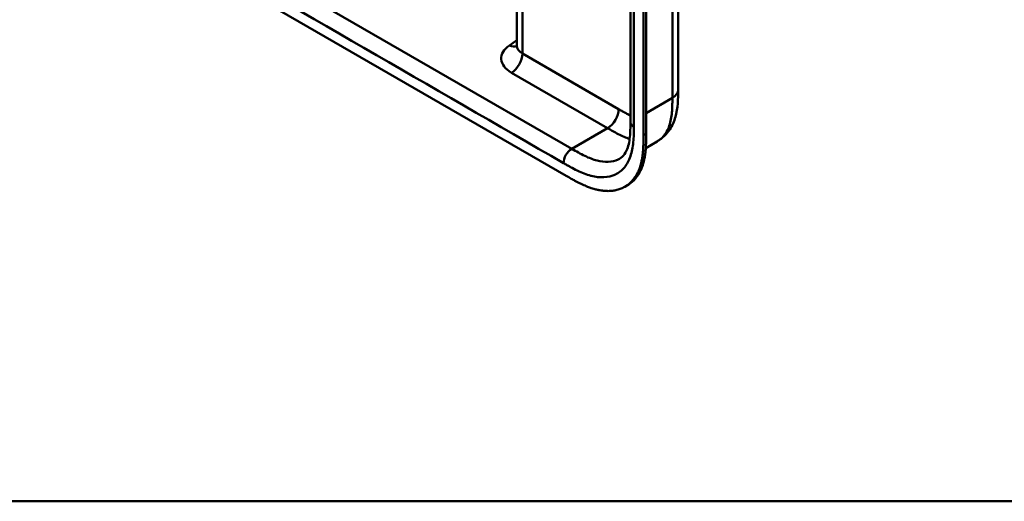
# Model space of a CAD drawing. Header units: millimetres. Extents: x 20 to 833, y 20 to 574.
# Tile 1 of 26: x 173 to 274, y 20 to 69. Entities that reach past the tile are written whole.
import ezdxf

# ---------------------------------------------------------------- set-up
doc = ezdxf.new("R2010")
doc.units = ezdxf.units.MM
doc.header["$LTSCALE"] = 2
for name, color, linetype, lineweight in [('Sichtbare Kanten(DIN)', 7, 'Continuous', 50), ('Sichtbare tangentiale Kanten(DIN)', 7, 'Continuous', 50), ('Skizziergeometrie(DIN)', 7, 'Continuous', 50)]:
    doc.layers.add(name, color=color, linetype=linetype, lineweight=lineweight)

# ---------------------------------------------------------------- blocks, each defined once
blk = doc.blocks.new('Ränder Standardrahmen')
at = {"layer": 'Skizziergeometrie(DIN)', "flags": 128}
blk.add_lwpolyline([(10, 10), (10, 287), (410, 287), (410, 10), (10, 10)], dxfattribs=at)

msp = doc.modelspace()

# ---------------------------------------------------------------- linework, layer by layer
at = {"layer": 'Sichtbare Kanten(DIN)'}
for p, q in [((235.3351, 58.9826), (235.3351, 120.8506)), ((236.6765, 57.5946), (236.6765, 120.1157)), ((236.9509, 120.2741), (236.9509, 57.753)), ((223.6666, 66.7979), (223.6666, 91.4765)), ((184.0788, 79.2141), (228.746, 53.4255)), ((240.2322, 62.2485), (240.2322, 62.2485)), ((235.3351, 58.9826), (235.3351, 58.9826)), ((236.9163, 56.2852), (238.0978, 56.9673)), ((234.7673, 52.307), (235.0417, 52.4654))]:
    msp.add_line(p, q, dxfattribs=at)
for points, knots in [([(240.2322, 124.1166), (240.2322, 113.23), (240.2322, 102.3433), (240.2322, 81.7207), (240.2322, 71.9846), (240.2322, 62.2485)], [0, 0, 0, 0, 10, 10, 18.94314023, 18.94314023, 18.94314023, 18.94314023]), ([(223.6375, 66.6557), (223.6375, 66.6557), (223.6381, 66.6566), (223.6438, 66.6676), (223.6583, 66.7034), (223.6656, 66.765), (223.6666, 66.7813), (223.6666, 66.7979)], [0.242887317, 0.242887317, 0.242887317, 0.242887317, 0.272165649, 0.272165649, 0.432502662, 0.432502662, 0.484869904, 0.484869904, 0.484869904, 0.484869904]), ([(240.2322, 62.2485), (240.2322, 61.3449), (240.2181, 60.3687), (239.8334, 59.0199), (239.6435, 58.5826), (239.0611, 57.6959), (238.6134, 57.265), (238.0977, 56.9673)], [0, 0, 0, 0, 0.83156024, 0.83156024, 1.24978864, 1.24978864, 1.7828689, 1.7828689, 1.7828689, 1.7828689]), ([(234.2188, 55.1886), (234.408, 55.2978), (234.5787, 55.4498), (234.8595, 55.8472), (234.9759, 56.078), (235.2037, 56.7636), (235.2846, 57.286), (235.3341, 58.2148), (235.3351, 58.5953), (235.3351, 58.9826)], [0, 0, 0, 0, 0.45421906, 0.45421906, 0.83428258, 0.83428258, 1.39716553, 1.39716553, 1.75321484, 1.75321484, 1.75321484, 1.75321484]), ([(236.9509, 57.753), (236.9509, 57.6554), (236.9508, 57.4598), (236.9493, 57.2147), (236.9456, 56.9697), (236.9407, 56.774), (236.9311, 56.5303), (236.9204, 56.3367), (236.8991, 56.0489), (236.8703, 55.7651), (236.8172, 55.3956), (236.7655, 55.1271), (236.704, 54.8664), (236.6579, 54.6968), (236.5938, 54.4903), (236.5372, 54.3298), (236.46, 54.1358), (236.393, 53.9858), (236.2849, 53.769), (236.1666, 53.5634), (235.9705, 53.2772), (235.7769, 53.0476), (235.5126, 52.7923), (235.2851, 52.6145), (235.1029, 52.5007), (235.0417, 52.4654)], [-0.999997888, -0.999997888, -0.999997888, -0.999997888, -0.979164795, -0.958331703, -0.947915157, -0.927082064, -0.916665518, -0.895832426, -0.885415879, -0.854166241, -0.833333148, -0.80208351, -0.791666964, -0.770833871, -0.760417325, -0.739584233, -0.729167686, -0.708334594, -0.697918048, -0.666668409, -0.645835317, -0.604169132, -0.58333604, -0.541669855, -0.5212127, -0.5212127, -0.5212127, -0.5212127]), ([(228.746, 53.4255), (228.9149, 53.3278), (229.2122, 53.1566), (229.5548, 52.9669), (229.813, 52.8294), (229.9854, 52.7406), (230.2012, 52.6337), (230.3739, 52.5517), (230.5898, 52.4543), (230.7625, 52.3806), (231.0212, 52.2773), (231.279, 52.1841), (231.6202, 52.0778), (231.8738, 52.0124), (232.1249, 51.9592), (232.2908, 51.9299), (232.5373, 51.8955), (232.7802, 51.8738), (233.1369, 51.8655), (233.4451, 51.8847), (233.8169, 51.9421), (234.103, 52.0147), (234.4445, 52.1388), (234.7041, 52.2647), (235.0097, 52.4553), (235.2383, 52.6339), (235.5026, 52.8892), (235.6961, 53.1188), (235.8922, 53.405), (236.0105, 53.6106), (236.1187, 53.8274), (236.1856, 53.9774), (236.2629, 54.1714), (236.3195, 54.3319), (236.3835, 54.5384), (236.4296, 54.708), (236.4912, 54.9687), (236.5428, 55.2372), (236.596, 55.6067), (236.6247, 55.8905), (236.646, 56.1783), (236.6568, 56.3719), (236.6664, 56.6156), (236.6713, 56.8113), (236.6749, 57.0563), (236.6765, 57.3014), (236.6765, 57.497), (236.6765, 57.5946)], [0.000009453, 0.000009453, 0.000009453, 0.000009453, 0.041675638, 0.072925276, 0.083341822, 0.104174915, 0.114591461, 0.135424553, 0.1458411, 0.166674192, 0.177090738, 0.208340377, 0.229173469, 0.260423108, 0.270839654, 0.291672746, 0.302089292, 0.333338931, 0.354172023, 0.395838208, 0.416671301, 0.458337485, 0.479170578, 0.520836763, 0.541669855, 0.58333604, 0.604169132, 0.645835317, 0.666668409, 0.697918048, 0.708334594, 0.729167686, 0.739584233, 0.760417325, 0.770833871, 0.791666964, 0.80208351, 0.833333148, 0.854166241, 0.885415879, 0.895832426, 0.916665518, 0.927082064, 0.947915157, 0.958331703, 0.979164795, 0.999997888, 0.999997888, 0.999997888, 0.999997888])]:
    msp.add_open_spline(points, degree=3, knots=knots, dxfattribs=at)
at = {"layer": 'Sichtbare tangentiale Kanten(DIN)'}
for p, q in [((224.2524, 91.4663), (224.2524, 65.9811)), ((188.3212, 79.8674), (229.3118, 56.2015)), ((222.9089, 66.8272), (223.6666, 67.3486)), ((224.2524, 65.9811), (234.1204, 60.2838)), ((232.9889, 58.3243), (223.1211, 64.0215)), ((236.9509, 59.8758), (239.6464, 61.4321)), ((229.3118, 56.2015), (232.9887, 58.3244)), ((236.6765, 57.5946), (236.9509, 57.753))]:
    msp.add_line(p, q, dxfattribs=at)
for points, degree in [([(239.6464, 61.4321), (239.6464, 92.3661), (239.6464, 123.3001)], 2), ([(235.6866, 58.4927), (235.6866, 79.1153), (235.6866, 99.738), (235.6865, 120.3608)], 3), ([(187.4727, 78.3977), (201.1362, 70.5091), (214.7997, 62.6205), (228.4632, 54.732)], 3), ([(222.9089, 66.8272), (223.1929, 66.6896), (223.4544, 66.6659), (223.6622, 66.7381)], 3), ([(223.6666, 66.7979), (223.6666, 66.5012), (223.8637, 66.2056), (224.2524, 65.9811)], 3), ([(224.2524, 65.9811), (224.2524, 65.2596), (223.7459, 64.3823), (223.1211, 64.0215)], 3), ([(239.6464, 61.432), (240.0369, 61.6575), (240.2322, 61.953), (240.2322, 62.2485)], 3), ([(234.1204, 60.2838), (234.1204, 59.5623), (233.6139, 58.685), (232.989, 58.3242)], 3), ([(235.3351, 58.9826), (235.3351, 58.8052), (235.4523, 58.6279), (235.6866, 58.4927)], 3), ([(229.3118, 56.2015), (228.8432, 55.931), (228.4633, 55.2731), (228.4632, 54.732)], 3)]:
    msp.add_open_spline(points, degree=degree, dxfattribs=at)
for points, knots in [([(223.1211, 64.0215), (222.806, 64.2034), (222.5491, 64.4201), (222.3711, 64.6537), (222.1932, 64.8873), (222.0894, 65.145), (222.0701, 65.4006), (222.0508, 65.6562), (222.1152, 65.918), (222.2572, 66.1597), (222.3993, 66.4014), (222.6225, 66.6301), (222.9089, 66.8272)], [0, 0, 0, 0, 0.25, 0.25, 0.25, 0.5, 0.5, 0.5, 0.75, 0.75, 0.75, 1, 1, 1, 1]), ([(238.0977, 56.9673), (238.1909, 57.0211), (238.2805, 57.0811), (238.3657, 57.1468), (238.5228, 57.2679), (238.666, 57.4089), (238.7943, 57.5683), (238.923, 57.7283), (239.0367, 57.9068), (239.1347, 58.1014), (239.2321, 58.2949), (239.3141, 58.5048), (239.3805, 58.7253), (239.4468, 58.945), (239.4972, 59.1724), (239.5356, 59.4089), (239.5725, 59.6363), (239.5982, 59.8722), (239.6152, 60.1164), (239.6308, 60.3407), (239.6389, 60.5723), (239.6429, 60.8058), (239.6464, 61.0156), (239.6464, 61.2271), (239.6464, 61.432)], [1.92165631, 1.92165631, 1.92165631, 1.92165631, 2.0594434, 2.0594434, 2.0594434, 2.31333138, 2.31333138, 2.31333138, 2.56802256, 2.56802256, 2.56802256, 2.82144619, 2.82144619, 2.82144619, 3.07398187, 3.07398187, 3.07398187, 3.31672886, 3.31672886, 3.31672886, 3.5398143, 3.5398143, 3.5398143, 3.74014872, 3.74014872, 3.74014872, 3.74014872]), ([(234.1204, 60.2838), (234.1656, 60.2577), (234.2109, 60.2316), (234.2561, 60.2055), (234.3824, 60.1326), (234.5087, 60.0603), (234.635, 59.9896), (234.6996, 59.9534), (234.7642, 59.9176), (234.8288, 59.8823), (234.8504, 59.8706), (234.8719, 59.8589), (234.8944, 59.8467), (234.982, 59.7994), (235.0653, 59.7555), (235.1517, 59.7114), (235.1538, 59.7104), (235.1559, 59.7093), (235.158, 59.7082), (235.2179, 59.6777), (235.2768, 59.6483), (235.3351, 59.62)], [0, 0, 0, 0, 0.047985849, 0.047985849, 0.047985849, 0.181929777, 0.181929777, 0.181929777, 0.250493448, 0.250493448, 0.250493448, 0.273347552, 0.273347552, 0.273347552, 0.362602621, 0.362602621, 0.362602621, 0.364763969, 0.364763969, 0.364763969, 0.426517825, 0.426517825, 0.426517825, 0.426517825]), ([(228.4632, 54.732), (228.5241, 54.6969), (228.585, 54.6617), (228.6459, 54.6266), (228.703, 54.5937), (228.76, 54.561), (228.8171, 54.5285), (228.8456, 54.5122), (228.8742, 54.496), (228.9027, 54.4798), (228.9863, 54.4325), (229.0698, 54.3858), (229.1594, 54.3364), (229.1616, 54.3352), (229.1637, 54.334), (229.1659, 54.3328), (229.4167, 54.1947), (229.6422, 54.0771), (229.8706, 53.9673), (229.8748, 53.9653), (229.8789, 53.9633), (229.8831, 53.9613), (230.1153, 53.8499), (230.3497, 53.7477), (230.5824, 53.6588), (230.5847, 53.6579), (230.587, 53.6571), (230.5893, 53.6562), (230.823, 53.5672), (231.0553, 53.4917), (231.2845, 53.4323), (231.2863, 53.4318), (231.2881, 53.4314), (231.2898, 53.4309), (231.7518, 53.3117), (232.2032, 53.2584), (232.62, 53.2787), (233.04, 53.2991), (233.4396, 53.3954), (233.7925, 53.5655), (234.1459, 53.7359), (234.464, 53.9863), (234.7226, 54.2992), (234.9801, 54.611), (235.1908, 54.9994), (235.3416, 55.4371), (235.342, 55.4381), (235.3423, 55.4391), (235.3426, 55.44), (235.4174, 55.6574), (235.4785, 55.8895), (235.5265, 56.1307), (235.5269, 56.1327), (235.5273, 56.1347), (235.5277, 56.1367), (235.5753, 56.3769), (235.6102, 56.6284), (235.6343, 56.8831), (235.6347, 56.8875), (235.6351, 56.8918), (235.6355, 56.8961), (235.6588, 57.1469), (235.6722, 57.4018), (235.6794, 57.6812), (235.6795, 57.6855), (235.6796, 57.6898), (235.6797, 57.6941), (235.6865, 57.9659), (235.6866, 58.2293), (235.6866, 58.4927)], [37.4953956, 37.4953956, 37.4953956, 37.4953956, 37.55998693, 37.55998693, 37.55998693, 37.62051268, 37.62051268, 37.62051268, 37.65077556, 37.65077556, 37.65077556, 37.73943008, 37.73943008, 37.73943008, 37.74156418, 37.74156418, 37.74156418, 37.98891557, 37.98891557, 37.98891557, 37.99341735, 37.99341735, 37.99341735, 38.24473497, 38.24473497, 38.24473497, 38.24718527, 38.24718527, 38.24718527, 38.4996214, 38.4996214, 38.4996214, 38.50158311, 38.50158311, 38.50158311, 39.01032671, 39.01032671, 39.01032671, 39.52288449, 39.52288449, 39.52288449, 40.03604062, 40.03604062, 40.03604062, 40.5473013, 40.5473013, 40.5473013, 40.54844344, 40.54844344, 40.54844344, 40.80218495, 40.80218495, 40.80218495, 40.80430627, 40.80430627, 40.80430627, 41.05683804, 41.05683804, 41.05683804, 41.06113391, 41.06113391, 41.06113391, 41.30957938, 41.30957938, 41.30957938, 41.31339351, 41.31339351, 41.31339351, 41.55534042, 41.55534042, 41.55534042, 41.55534042]), ([(232.989, 58.3242), (233.165, 58.2226), (233.3425, 58.1202), (233.7091, 57.9147), (233.8982, 57.812), (234.2854, 57.6143), (234.4834, 57.5201), (234.874, 57.3522), (235.0667, 57.2785), (235.2563, 57.2164)], [0, 0, 0, 0, 0.179831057, 0.179831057, 0.371567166, 0.371567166, 0.57616471, 0.57616471, 0.780881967, 0.780881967, 0.780881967, 0.780881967]), ([(234.2188, 55.1886), (234.1695, 55.1601), (234.119, 55.1335), (234.0675, 55.1086), (233.7654, 54.963), (233.4269, 54.8811), (233.064, 54.8634), (232.6991, 54.8457), (232.3097, 54.8927), (231.9077, 54.997), (231.7044, 55.0496), (231.498, 55.1169), (231.2891, 55.1966), (231.0779, 55.2772), (230.8642, 55.3706), (230.6487, 55.4743), (230.43, 55.5795), (230.2095, 55.6952), (229.9883, 55.8171), (229.7632, 55.9411), (229.5373, 56.0713), (229.3118, 56.2015)], [-1.8475955, -1.8475955, -1.8475955, -1.8475955, -1.7734708, -1.7734708, -1.7734708, -1.33873466, -1.33873466, -1.33873466, -0.90162051, -0.90162051, -0.90162051, -0.68068026, -0.68068026, -0.68068026, -0.45727616, -0.45727616, -0.45727616, -0.23066519, -0.23066519, -0.23066519, 0, 0, 0, 0])]:
    msp.add_open_spline(points, degree=3, knots=knots, dxfattribs=at)

# ---------------------------------------------------------------- block references
at = {"xscale": 2, "yscale": 2, "zscale": 2}
msp.add_blockref('Ränder Standardrahmen', (0, 0), dxfattribs=at)

doc.saveas('drawing.dxf')
